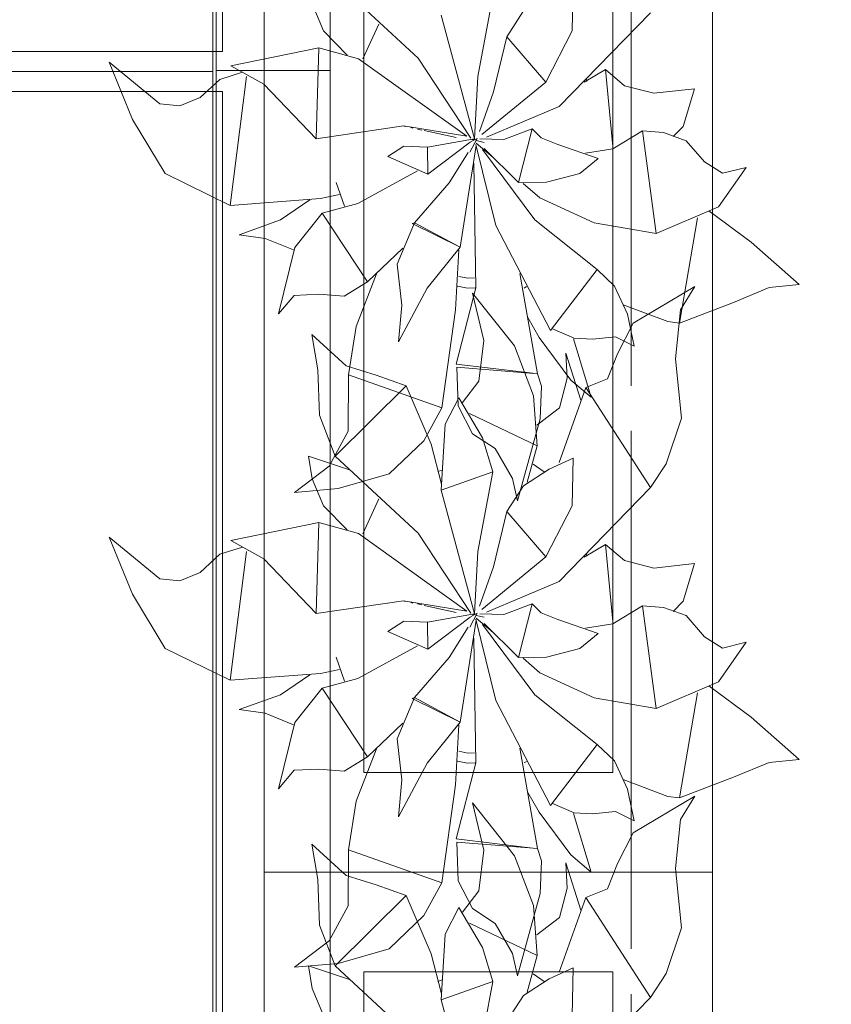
# Model space of a CAD drawing. Header units: millimetres. Extents: x 0 to 1184, y 0 to 836.
# Tile 163 of 241: x 942.35 to 950.49, y 490.56 to 500.43. Entities that reach past the tile are written whole.
import ezdxf
from ezdxf.xclip import XClip

# ---------------------------------------------------------------- set-up
doc = ezdxf.new("R2010")
doc.units = ezdxf.units.MM
doc.header["$MEASUREMENT"] = 0
doc.header["$XCLIPFRAME"] = 0
doc.linetypes.add('Штриховая', pattern=[5.644444, 2.822222, -2.822222])
for name, color, linetype in [('Интерьер - конструкции мебели', 7, 'Continuous'), ('Интерьер - Мебель', 7, 'Continuous'), ('Элемент Модели - Зона', 7, 'Continuous')]:
    doc.layers.add(name, color=color, linetype=linetype)

# ---------------------------------------------------------------- blocks, each defined once
blk = doc.blocks.new('Чертеж_4_4', base_point=(-278.4786, 89.5641))
at = {"layer": 'Интерьер - конструкции мебели', "color": 7, "linetype": 'Continuous', "lineweight": 15, "flags": 128}
for points in [[(939.384, 511.4544), (944.2865, 511.4544), (944.2865, 499.9098), (939.384, 499.9098)], [(944.3206, 511.4642), (945.4642, 511.4642), (945.4642, 499.9194), (944.3206, 499.9194)], [(939.384, 511.2544), (939.384, 500.1098), (944.384, 500.1098), (944.384, 511.2544)], [(939.384, 499.9098), (944.2865, 499.9098), (944.2865, 488.3652), (939.384, 488.3652)], [(944.3206, 499.9194), (945.4642, 499.9194), (945.4642, 488.3746), (944.3206, 488.3746)], [(939.384, 499.7098), (939.384, 488.5651), (944.384, 488.5651), (944.384, 499.7098)]]:
    blk.add_lwpolyline(points, close=True, dxfattribs=at)
at = {"layer": 'Интерьер - Мебель', "color": 7, "linetype": 'Continuous', "lineweight": 15}
for p, q in [((944.801, 506.8851), (944.801, 491.8851)), ((949.301, 491.8851), (949.301, 506.8851)), ((945.801, 505.8851), (945.801, 492.8851)), ((948.301, 492.8851), (948.301, 505.8851)), ((945.801, 492.8851), (948.301, 492.8851)), ((944.801, 491.8851), (944.801, 476.8851)), ((949.301, 491.8851), (944.801, 491.8851)), ((944.801, 491.8851), (949.301, 491.8851)), ((949.301, 476.8851), (949.301, 491.8851)), ((945.801, 490.8851), (945.801, 477.8851)), ((948.301, 490.8851), (945.801, 490.8851)), ((948.301, 477.8851), (948.301, 490.8851))]:
    blk.add_line(p, q, dxfattribs=at)
at = {"layer": 'Интерьер - Мебель', "color": 252, "linetype": 'Continuous', "lineweight": 5}
for p, q in [((945.5136, 500.8143), (946.3485, 500.0425)), ((945.5136, 500.8143), (946.3485, 500.0425)), ((947.8932, 500.3162), (947.9018, 500.7961)), ((947.8932, 500.3162), (947.9018, 500.7961)), ((945.2835, 500.5872), (945.3973, 500.3169)), ((945.2835, 500.5872), (945.3973, 500.3169)), ((946.9456, 499.859), (947.0951, 500.6567)), ((946.9456, 499.859), (947.0951, 500.6567)), ((947.2363, 500.2589), (947.4039, 500.5171)), ((947.2363, 500.2589), (947.4039, 500.5171)), ((947.763, 499.5586), (948.6766, 500.4991)), ((947.763, 499.5586), (948.6766, 500.4991)), ((946.5767, 500.4735), (946.9129, 499.235)), ((946.5767, 500.4735), (946.9129, 499.235)), ((945.3973, 500.3169), (945.6357, 500.0744)), ((945.3973, 500.3169), (945.6357, 500.0744)), ((945.7923, 500.0376), (945.952, 500.3853)), ((945.7923, 500.0376), (945.952, 500.3853)), ((947.6265, 499.8046), (947.8932, 500.3162)), ((947.6265, 499.8046), (947.8932, 500.3162)), ((947.1041, 499.7053), (947.2363, 500.2589)), ((947.1041, 499.7053), (947.2363, 500.2589)), ((947.2363, 500.2589), (947.6265, 499.8046)), ((947.2363, 500.2589), (947.6265, 499.8046)), ((944.4683, 499.968), (945.3498, 500.1483)), ((944.4683, 499.968), (945.3498, 500.1483)), ((945.3225, 499.2364), (945.3498, 500.1483)), ((945.3225, 499.2364), (945.3498, 500.1483)), ((945.3498, 500.1483), (945.7499, 500.038)), ((945.3498, 500.1483), (945.7499, 500.038)), ((943.2478, 500.0027), (943.4822, 499.4303)), ((943.2478, 500.0027), (943.7555, 499.5861)), ((943.2478, 500.0027), (943.4822, 499.4303)), ((943.2478, 500.0027), (943.7555, 499.5861)), ((945.7499, 500.038), (946.8368, 499.2617)), ((945.7499, 500.038), (946.8368, 499.2617)), ((946.3485, 500.0425), (946.8761, 499.2418)), ((946.3485, 500.0425), (946.8761, 499.2418)), ((944.3584, 499.8305), (944.5862, 499.9035)), ((944.3584, 499.8305), (944.5862, 499.9035)), ((944.4683, 499.968), (944.8004, 499.7847)), ((944.4683, 499.968), (944.8004, 499.7847)), ((948.0137, 499.8028), (948.2273, 499.929)), ((948.0137, 499.8028), (948.2273, 499.929)), ((948.2273, 499.929), (948.3, 499.1571)), ((948.2273, 499.929), (948.4153, 499.7678)), ((948.2273, 499.929), (948.3, 499.1571)), ((948.2273, 499.929), (948.4153, 499.7678)), ((944.1605, 499.6478), (944.3584, 499.8305)), ((944.1605, 499.6478), (944.3584, 499.8305)), ((944.4619, 498.5685), (944.6248, 499.8585)), ((944.4619, 498.5685), (944.6248, 499.8585)), ((946.9129, 499.235), (946.9456, 499.859)), ((946.9129, 499.235), (946.9456, 499.859)), ((946.9848, 499.2773), (947.6265, 499.8046)), ((946.9848, 499.2773), (947.6265, 499.8046)), ((948.0314, 499.8392), (948.04, 499.8112)), ((948.0314, 499.8392), (948.04, 499.8112)), ((944.8004, 499.7847), (945.3225, 499.2364)), ((944.8004, 499.7847), (945.3225, 499.2364)), ((946.9638, 499.3099), (947.1041, 499.7053)), ((946.9638, 499.3099), (947.1041, 499.7053)), ((948.4153, 499.7678), (948.7104, 499.692)), ((948.4153, 499.7678), (948.7104, 499.692)), ((948.7104, 499.692), (949.1189, 499.7377)), ((948.7104, 499.692), (949.1189, 499.7377)), ((949.0047, 499.3603), (949.1189, 499.7377)), ((949.0047, 499.3603), (949.1189, 499.7377)), ((943.9552, 499.5649), (944.1605, 499.6478)), ((943.9552, 499.5649), (944.1605, 499.6478)), ((943.7555, 499.5861), (943.9552, 499.5649)), ((943.7555, 499.5861), (943.9552, 499.5649)), ((947.0317, 499.2503), (947.763, 499.5586)), ((947.0317, 499.2503), (947.763, 499.5586)), ((943.4822, 499.4303), (943.8079, 498.8871)), ((943.4822, 499.4303), (943.8079, 498.8871)), ((945.3225, 499.2364), (946.2012, 499.3647)), ((945.3225, 499.2364), (946.2012, 499.3647)), ((946.2012, 499.3647), (946.8368, 499.2617)), ((946.2012, 499.3647), (946.8368, 499.2617)), ((946.2056, 499.3619), (946.2167, 499.3595)), ((946.2056, 499.3619), (946.2167, 499.3595)), ((946.2725, 499.3473), (946.2949, 499.3425)), ((946.2725, 499.3473), (946.2949, 499.3425)), ((946.3395, 499.3328), (946.3841, 499.323)), ((946.3395, 499.3328), (946.3841, 499.323)), ((946.4065, 499.3181), (946.7297, 499.2477)), ((946.4065, 499.3181), (946.7297, 499.2477)), ((947.2067, 499.2269), (947.4903, 499.3349)), ((947.2067, 499.2269), (947.4903, 499.3349)), ((947.3548, 498.7972), (947.4903, 499.3349)), ((947.3548, 498.7972), (947.4903, 499.3349)), ((947.4903, 499.3349), (947.5795, 499.2442)), ((947.4903, 499.3349), (947.5795, 499.2442)), ((948.3002, 499.1344), (948.5962, 499.3145)), ((948.3002, 499.1344), (948.5962, 499.3145)), ((948.5962, 499.3145), (948.7335, 498.2849)), ((948.5962, 499.3145), (948.809, 499.2975)), ((948.5962, 499.3145), (948.7335, 498.2849)), ((948.5962, 499.3145), (948.809, 499.2975)), ((948.9053, 499.2578), (949.0047, 499.3603)), ((948.9053, 499.2578), (949.0047, 499.3603)), ((946.442, 499.1522), (946.9129, 499.235)), ((946.442, 499.1522), (946.9129, 499.235)), ((946.8643, 499.1005), (946.9388, 499.2395)), ((946.8643, 499.1005), (946.9388, 499.2395)), ((946.8728, 499.2035), (946.9388, 499.2395)), ((946.8728, 499.2035), (946.9388, 499.2395)), ((946.8842, 499.23), (946.9069, 499.2245)), ((946.8842, 499.23), (946.9069, 499.2245)), ((946.9015, 499.2264), (946.9129, 499.235)), ((946.9015, 499.2264), (946.9129, 499.235)), ((946.9295, 499.219), (947.0086, 499.1999)), ((946.9295, 499.219), (947.0086, 499.1999)), ((946.9671, 499.2335), (947.2067, 499.2269)), ((946.9671, 499.2335), (947.2067, 499.2269)), ((947.5795, 499.2442), (947.747, 499.1786)), ((947.5795, 499.2442), (947.747, 499.1786)), ((948.809, 499.2975), (949.0355, 499.2167)), ((948.809, 499.2975), (949.0355, 499.2167)), ((949.0355, 499.2167), (949.2207, 499.0035)), ((949.0355, 499.2167), (949.2207, 499.0035)), ((946.0438, 499.0586), (946.2031, 499.1608)), ((946.0438, 499.0586), (946.2031, 499.1608)), ((946.2031, 499.1608), (946.442, 499.1522)), ((946.2031, 499.1608), (946.442, 499.1522)), ((946.442, 499.1522), (946.4445, 498.8803)), ((946.442, 499.1522), (946.4445, 498.8803)), ((946.4445, 498.8803), (946.8673, 499.2005)), ((946.4445, 498.8803), (946.8673, 499.2005)), ((946.7688, 498.1492), (946.9279, 499.1696)), ((946.7688, 498.1492), (946.9279, 499.1696)), ((946.9267, 499.1791), (947.1265, 498.3662)), ((946.9267, 499.1791), (947.1265, 498.3662)), ((946.9295, 499.1913), (947.0985, 499.0467)), ((946.9295, 499.1913), (947.0985, 499.0467)), ((946.9934, 499.1271), (947.5186, 498.4237)), ((946.9934, 499.1271), (947.5186, 498.4237)), ((947.0105, 499.1383), (947.3548, 498.7972)), ((947.0105, 499.1383), (947.3548, 498.7972)), ((947.747, 499.1786), (948.1539, 499.0364)), ((947.747, 499.1786), (948.1539, 499.0364)), ((948.0249, 499.0915), (948.3002, 499.1344)), ((948.0249, 499.0915), (948.3002, 499.1344)), ((946.0438, 499.0586), (946.4445, 498.8803)), ((946.0438, 499.0586), (946.4445, 498.8803)), ((946.658, 498.7954), (946.85, 499.099)), ((946.658, 498.7954), (946.85, 499.099)), ((947.9678, 498.8879), (948.1539, 499.0364)), ((947.9678, 498.8879), (948.1539, 499.0364)), ((945.7407, 498.5865), (946.3395, 498.9128)), ((945.7407, 498.5865), (946.3395, 498.9128)), ((946.905, 498.9911), (946.9263, 497.7418)), ((946.905, 498.9911), (946.9263, 497.7418)), ((949.2207, 499.0035), (949.3984, 498.89)), ((949.2207, 499.0035), (949.3984, 498.89)), ((949.359, 498.5536), (949.6366, 498.9494)), ((949.359, 498.5536), (949.6366, 498.9494)), ((949.3984, 498.89), (949.6366, 498.9494)), ((949.3984, 498.89), (949.6366, 498.9494)), ((943.8079, 498.8871), (944.4619, 498.5685)), ((943.8079, 498.8871), (944.4619, 498.5685)), ((947.6328, 498.8011), (947.9678, 498.8879)), ((947.6328, 498.8011), (947.9678, 498.8879)), ((945.5249, 498.7988), (945.607, 498.5603)), ((945.5249, 498.7988), (945.607, 498.5603)), ((946.3118, 498.3947), (946.658, 498.7954)), ((946.3118, 498.3947), (946.658, 498.7954)), ((947.3548, 498.7972), (947.6328, 498.8011)), ((947.3548, 498.7972), (947.6328, 498.8011)), ((947.3999, 498.7888), (947.5688, 498.6443)), ((947.3999, 498.7888), (947.5688, 498.6443)), ((944.4619, 498.5685), (945.3673, 498.6372)), ((944.4619, 498.5685), (945.3673, 498.6372)), ((944.967, 498.4237), (945.261, 498.6224)), ((944.967, 498.4237), (945.261, 498.6224)), ((945.3673, 498.6372), (945.5578, 498.6765)), ((945.3673, 498.6372), (945.5578, 498.6765)), ((947.5688, 498.6443), (948.111, 498.3921)), ((947.5688, 498.6443), (948.111, 498.3921)), ((945.3851, 498.4896), (945.7407, 498.5865)), ((945.3851, 498.4896), (945.7407, 498.5865)), ((948.7335, 498.2849), (949.359, 498.5536)), ((948.7335, 498.2849), (949.359, 498.5536)), ((949.2623, 498.5124), (949.6863, 498.1984)), ((949.2623, 498.5124), (949.6863, 498.1984)), ((944.553, 498.2739), (944.967, 498.4237)), ((944.553, 498.2739), (944.967, 498.4237)), ((945.1103, 498.1458), (945.3851, 498.4896)), ((945.1103, 498.1458), (945.3851, 498.4896)), ((945.3851, 498.4896), (945.8398, 497.8003)), ((945.3851, 498.4896), (945.8398, 497.8003)), ((947.5186, 498.4237), (948.1415, 497.9247)), ((947.5186, 498.4237), (948.1415, 497.9247)), ((948.9677, 497.3886), (949.1488, 498.4419)), ((948.9677, 497.3886), (949.1488, 498.4419)), ((946.1357, 497.9804), (946.3118, 498.3947)), ((946.1357, 497.9804), (946.3118, 498.3947)), ((946.2857, 498.3863), (946.3118, 498.3947)), ((946.2857, 498.3863), (946.3118, 498.3947)), ((946.2857, 498.3863), (946.7688, 498.1492)), ((946.2857, 498.3863), (946.7688, 498.1492)), ((946.3118, 498.3947), (946.7688, 498.1492)), ((946.3118, 498.3947), (946.7688, 498.1492)), ((947.1265, 498.3662), (947.673, 497.3144)), ((947.1265, 498.3662), (947.673, 497.3144)), ((948.111, 498.3921), (948.7335, 498.2849)), ((948.111, 498.3921), (948.7335, 498.2849)), ((944.553, 498.2739), (944.8118, 498.2376)), ((944.553, 498.2739), (944.8118, 498.2376)), ((944.8118, 498.2376), (945.0977, 498.1212)), ((944.8118, 498.2376), (945.0977, 498.1212)), ((944.9465, 497.4798), (945.1103, 498.1458)), ((944.9465, 497.4798), (945.1103, 498.1458)), ((945.8398, 497.8003), (946.1944, 498.1391)), ((945.8398, 497.8003), (946.1944, 498.1391)), ((946.439, 497.7368), (946.7688, 498.1492)), ((946.439, 497.7368), (946.7688, 498.1492)), ((946.7224, 497.5209), (946.7544, 498.121)), ((946.7224, 497.5209), (946.7544, 498.121)), ((949.6863, 498.1984), (950.1679, 497.7734)), ((949.6863, 498.1984), (950.1679, 497.7734)), ((946.1357, 497.9804), (946.1822, 497.5692)), ((946.1357, 497.9804), (946.1822, 497.5692)), ((947.673, 497.3144), (948.1416, 497.9247)), ((947.673, 497.3144), (948.1416, 497.9247)), ((948.1415, 497.9247), (948.3165, 497.7593)), ((948.1415, 497.9247), (948.3165, 497.7593)), ((945.7262, 497.3549), (945.9292, 497.8807)), ((945.7262, 497.3549), (945.9292, 497.8807)), ((946.7542, 497.8559), (946.8469, 497.8373)), ((946.7542, 497.8559), (946.8469, 497.8373)), ((946.8469, 497.8373), (946.9122, 497.8411)), ((946.8469, 497.8373), (946.9122, 497.8411)), ((947.368, 497.8865), (947.543, 496.8807)), ((947.368, 497.8865), (947.543, 496.8807)), ((945.6056, 497.6571), (945.8398, 497.8003)), ((945.6056, 497.6571), (945.8398, 497.8003)), ((946.1497, 497.2009), (946.439, 497.7368)), ((946.1497, 497.2009), (946.439, 497.7368)), ((946.7275, 496.9772), (946.9263, 497.7418)), ((946.7275, 496.9772), (946.9263, 497.7418)), ((946.7414, 497.7572), (946.8422, 497.737)), ((946.7414, 497.7572), (946.8422, 497.737)), ((946.8422, 497.737), (946.9201, 497.7415)), ((946.8422, 497.737), (946.9201, 497.7415)), ((947.4112, 497.7395), (947.4337, 497.7544)), ((947.4112, 497.7395), (947.4337, 497.7544)), ((948.3165, 497.7593), (948.4467, 497.4772)), ((948.3165, 497.7593), (948.4467, 497.4772)), ((948.504, 497.3877), (949.1221, 497.7563)), ((948.504, 497.3877), (949.1221, 497.7563)), ((948.9771, 497.5223), (949.1221, 497.7563)), ((948.9771, 497.5223), (949.1221, 497.7563)), ((949.5088, 497.5962), (949.8672, 497.7452)), ((949.5088, 497.5962), (949.8672, 497.7452)), ((949.8672, 497.7452), (950.1679, 497.7734)), ((949.8672, 497.7452), (950.1679, 497.7734)), ((944.9465, 497.4798), (945.1017, 497.6659)), ((944.9465, 497.4798), (945.1017, 497.6659)), ((945.1017, 497.6659), (945.3502, 497.6774)), ((945.1017, 497.6659), (945.3502, 497.6774)), ((945.3502, 497.6774), (945.6056, 497.6571)), ((945.3502, 497.6774), (945.6056, 497.6571)), ((946.8917, 497.6888), (947.0074, 497.2147)), ((946.8917, 497.6888), (947.3122, 497.159)), ((946.8917, 497.6888), (947.0074, 497.2147)), ((946.8917, 497.6888), (947.3122, 497.159)), ((946.1497, 497.2009), (946.1822, 497.5692)), ((946.1497, 497.2009), (946.1822, 497.5692)), ((948.4041, 497.5725), (948.853, 497.403)), ((948.4041, 497.5725), (948.853, 497.403)), ((948.9677, 497.3886), (949.5088, 497.5962)), ((948.9677, 497.3886), (949.5088, 497.5962)), ((946.5844, 496.5394), (946.7224, 497.5209)), ((946.5844, 496.5394), (946.7224, 497.5209)), ((947.4486, 497.4447), (947.5624, 497.2448)), ((947.4486, 497.4447), (947.5624, 497.2448)), ((948.4467, 497.4772), (948.5152, 497.1583)), ((948.4467, 497.4772), (948.5152, 497.1583)), ((948.9294, 497.0299), (948.9771, 497.5223)), ((948.9294, 497.0299), (948.9771, 497.5223)), ((945.649, 496.87), (945.7262, 497.3549)), ((945.649, 496.87), (945.7262, 497.3549)), ((947.6886, 497.3347), (947.9125, 497.2378)), ((947.6886, 497.3347), (947.9125, 497.2378)), ((948.3466, 497.0817), (948.504, 497.3877)), ((948.3466, 497.0817), (948.504, 497.3877)), ((948.853, 497.403), (948.9677, 497.3886)), ((948.853, 497.403), (948.9677, 497.3886)), ((945.2797, 497.2743), (945.3419, 496.9193)), ((945.2797, 497.2743), (945.6261, 496.9593)), ((945.2797, 497.2743), (945.3419, 496.9193)), ((945.2797, 497.2743), (945.6261, 496.9593)), ((947.5624, 497.2448), (947.8772, 496.8175)), ((947.5624, 497.2448), (947.8772, 496.8175)), ((947.9061, 497.2311), (948.0817, 496.6444)), ((947.9061, 497.2311), (948.0817, 496.6444)), ((947.9125, 497.2378), (948.0958, 497.2284)), ((947.9125, 497.2378), (948.0958, 497.2284)), ((948.0958, 497.2284), (948.3278, 497.2516)), ((948.0958, 497.2284), (948.3278, 497.2516)), ((948.3278, 497.2516), (948.5152, 497.1583)), ((948.3278, 497.2516), (948.5152, 497.1583)), ((946.9557, 496.8061), (947.0074, 497.2147)), ((946.9557, 496.8061), (947.0074, 497.2147)), ((947.3122, 497.159), (947.5034, 496.6579)), ((947.3122, 497.159), (947.5034, 496.6579)), ((947.8297, 497.0864), (947.8419, 496.8346)), ((947.8297, 497.0864), (947.9796, 496.6144)), ((947.8297, 497.0864), (947.8419, 496.8346)), ((947.8297, 497.0864), (947.9796, 496.6144)), ((948.2476, 496.8284), (948.3466, 497.0817)), ((948.2476, 496.8284), (948.3466, 497.0817)), ((945.6261, 496.9593), (945.9247, 496.8676)), ((945.6261, 496.9593), (945.9247, 496.8676)), ((946.7275, 496.9772), (947.4989, 496.8859)), ((946.7275, 496.9772), (947.4989, 496.8859)), ((946.7344, 496.9453), (946.7478, 496.5576)), ((946.7344, 496.9453), (947.543, 496.8807)), ((946.7344, 496.9453), (946.7478, 496.5576)), ((946.7344, 496.9453), (947.543, 496.8807)), ((948.9294, 497.0299), (948.9874, 496.435)), ((948.9294, 497.0299), (948.9874, 496.435)), ((945.3419, 496.9193), (945.356, 496.4637)), ((945.3419, 496.9193), (945.356, 496.4637)), ((945.6445, 496.3062), (945.649, 496.87)), ((945.6445, 496.3062), (945.649, 496.87)), ((945.649, 496.87), (946.5844, 496.5394)), ((945.649, 496.87), (946.5844, 496.5394)), ((945.9247, 496.8676), (946.2266, 496.7599)), ((945.9247, 496.8676), (946.2266, 496.7599)), ((947.543, 496.8807), (947.5834, 496.7574)), ((947.543, 496.8807), (947.5834, 496.7574)), ((947.7662, 496.5377), (947.8419, 496.8346)), ((947.7662, 496.5377), (947.8419, 496.8346)), ((945.5136, 496.0541), (946.2266, 496.7599)), ((945.5136, 496.0541), (946.2266, 496.7599)), ((946.2266, 496.7599), (946.4775, 496.1757)), ((946.2266, 496.7599), (946.4775, 496.1757)), ((946.7924, 496.5924), (946.9557, 496.8061)), ((946.7924, 496.5924), (946.9557, 496.8061)), ((947.5701, 496.4293), (947.5834, 496.7574)), ((947.5701, 496.4293), (947.5834, 496.7574)), ((947.7608, 495.9915), (948.0293, 496.7413)), ((947.7608, 495.9915), (948.0293, 496.7413)), ((947.8772, 496.8175), (948.0817, 496.6444)), ((947.8772, 496.8175), (948.0817, 496.6444)), ((948.0293, 496.7413), (948.2476, 496.8284)), ((948.0293, 496.7413), (948.2476, 496.8284)), ((948.0293, 496.7413), (948.6766, 495.7389)), ((948.0293, 496.7413), (948.6766, 495.7389)), ((946.6163, 496.3735), (946.7544, 496.6394)), ((946.6163, 496.3735), (946.7544, 496.6394)), ((946.7544, 496.6394), (946.9938, 496.2389)), ((946.7544, 496.6394), (946.9938, 496.2389)), ((947.5034, 496.6579), (947.5408, 496.1587)), ((947.5034, 496.6579), (947.5408, 496.1587)), ((946.4044, 496.209), (946.5844, 496.5394)), ((946.4044, 496.209), (946.5844, 496.5394)), ((946.7478, 496.5576), (946.8911, 496.2798)), ((946.7478, 496.5576), (946.8911, 496.2798)), ((947.537, 496.364), (947.7662, 496.5377)), ((947.537, 496.364), (947.7662, 496.5377)), ((945.356, 496.4637), (945.5136, 496.0541)), ((945.356, 496.4637), (945.5136, 496.0541)), ((946.8618, 496.4816), (947.5408, 496.1587)), ((946.8618, 496.4816), (947.5408, 496.1587)), ((946.5767, 495.7133), (946.6163, 496.3735)), ((946.5767, 495.7133), (946.6163, 496.3735)), ((947.3423, 495.6065), (947.5701, 496.4293)), ((947.3423, 495.6065), (947.5701, 496.4293)), ((948.8347, 495.977), (948.9874, 496.435)), ((948.8347, 495.977), (948.9874, 496.435)), ((945.4548, 495.9557), (945.6445, 496.3062)), ((945.4548, 495.9557), (945.6445, 496.3062)), ((946.8911, 496.2798), (947.1182, 496.1311)), ((946.8911, 496.2798), (947.1182, 496.1311)), ((946.0575, 495.8762), (946.4044, 496.209)), ((946.0575, 495.8762), (946.4044, 496.209)), ((946.4775, 496.1757), (946.5803, 495.7736)), ((946.4775, 496.1757), (946.5803, 495.7736)), ((946.9938, 496.2389), (947.0951, 495.8965)), ((946.9938, 496.2389), (947.0951, 495.8965)), ((947.439, 495.7922), (947.5408, 496.1587)), ((947.439, 495.7922), (947.5408, 496.1587)), ((945.2487, 496.0544), (945.2835, 495.827)), ((945.2487, 496.0544), (945.6586, 495.9166)), ((945.2487, 496.0544), (945.2835, 495.827)), ((945.2487, 496.0544), (945.6586, 495.9166)), ((945.5136, 496.0541), (946.3485, 495.2823)), ((945.5136, 496.0541), (946.3485, 495.2823)), ((947.1182, 496.1311), (947.2944, 495.8297)), ((947.1182, 496.1311), (947.2944, 495.8297)), ((945.1073, 495.6909), (945.4548, 495.9557)), ((945.1073, 495.6909), (945.4548, 495.9557)), ((947.5003, 495.9752), (947.6119, 495.8978)), ((947.5003, 495.9752), (947.6119, 495.8978)), ((947.6608, 495.9245), (947.9018, 496.0358)), ((947.6608, 495.9245), (947.9018, 496.0358)), ((947.8932, 495.5559), (947.9018, 496.0358)), ((947.8932, 495.5559), (947.9018, 496.0358)), ((948.6766, 495.7389), (948.8347, 495.977)), ((948.6766, 495.7389), (948.8347, 495.977)), ((945.5453, 495.7291), (946.0575, 495.8762)), ((945.5453, 495.7291), (946.0575, 495.8762)), ((946.5444, 495.8994), (946.588, 495.9133)), ((946.5444, 495.8994), (946.588, 495.9133)), ((946.5767, 495.7133), (947.0951, 495.8965)), ((946.5767, 495.7133), (947.0951, 495.8965)), ((946.9456, 495.0988), (947.0951, 495.8965)), ((946.9456, 495.0988), (947.0951, 495.8965)), ((947.4039, 495.7569), (947.6608, 495.9245)), ((947.4039, 495.7569), (947.6608, 495.9245)), ((945.2835, 495.827), (945.3973, 495.5567)), ((945.2835, 495.827), (945.3973, 495.5567)), ((947.2363, 495.4987), (947.4039, 495.7569)), ((947.2363, 495.4987), (947.4039, 495.7569)), ((947.2944, 495.8297), (947.3423, 495.6065)), ((947.2944, 495.8297), (947.3423, 495.6065)), ((945.1073, 495.6909), (945.5453, 495.7291)), ((945.1073, 495.6909), (945.5453, 495.7291)), ((946.5767, 495.7133), (946.9129, 494.4748)), ((946.5767, 495.7133), (946.9129, 494.4748)), ((947.763, 494.7984), (948.6766, 495.7389)), ((947.763, 494.7984), (948.6766, 495.7389)), ((945.3973, 495.5567), (945.6357, 495.3142)), ((945.3973, 495.5567), (945.6357, 495.3142)), ((945.7923, 495.2774), (945.952, 495.6251)), ((945.7923, 495.2774), (945.952, 495.6251)), ((947.6265, 495.0444), (947.8932, 495.5559)), ((947.6265, 495.0444), (947.8932, 495.5559)), ((947.1041, 494.9451), (947.2363, 495.4987)), ((947.1041, 494.9451), (947.2363, 495.4987)), ((947.2363, 495.4987), (947.6265, 495.0444)), ((947.2363, 495.4987), (947.6265, 495.0444)), ((944.4683, 495.2077), (945.3498, 495.3881)), ((944.4683, 495.2077), (945.3498, 495.3881)), ((945.3225, 494.4761), (945.3498, 495.3881)), ((945.3225, 494.4761), (945.3498, 495.3881)), ((945.3498, 495.3881), (945.7499, 495.2778)), ((945.3498, 495.3881), (945.7499, 495.2778)), ((945.7499, 495.2778), (946.8368, 494.5015)), ((945.7499, 495.2778), (946.8368, 494.5015)), ((946.3485, 495.2823), (946.8761, 494.4816)), ((946.3485, 495.2823), (946.8761, 494.4816)), ((943.2478, 495.2425), (943.4822, 494.6701)), ((943.2478, 495.2425), (943.7555, 494.8259)), ((943.2478, 495.2425), (943.4822, 494.6701)), ((943.2478, 495.2425), (943.7555, 494.8259)), ((944.4683, 495.2077), (944.8004, 495.0245)), ((944.4683, 495.2077), (944.8004, 495.0245)), ((948.0137, 495.0426), (948.2273, 495.1688)), ((948.0137, 495.0426), (948.2273, 495.1688)), ((948.2273, 495.1688), (948.3, 494.3968)), ((948.2273, 495.1688), (948.4153, 495.0075)), ((948.2273, 495.1688), (948.3, 494.3968)), ((948.2273, 495.1688), (948.4153, 495.0075)), ((944.1605, 494.8876), (944.3584, 495.0703)), ((944.1605, 494.8876), (944.3584, 495.0703)), ((944.3584, 495.0703), (944.5862, 495.1433)), ((944.3584, 495.0703), (944.5862, 495.1433)), ((944.4619, 493.8083), (944.6248, 495.0983)), ((944.4619, 493.8083), (944.6248, 495.0983)), ((946.9129, 494.4748), (946.9456, 495.0988)), ((946.9129, 494.4748), (946.9456, 495.0988)), ((948.0314, 495.079), (948.04, 495.051)), ((948.0314, 495.079), (948.04, 495.051)), ((944.8004, 495.0245), (945.3225, 494.4761)), ((944.8004, 495.0245), (945.3225, 494.4761)), ((946.9848, 494.5171), (947.6265, 495.0444)), ((946.9848, 494.5171), (947.6265, 495.0444)), ((948.4153, 495.0075), (948.7104, 494.9317)), ((948.4153, 495.0075), (948.7104, 494.9317)), ((948.7104, 494.9317), (949.1189, 494.9775)), ((948.7104, 494.9317), (949.1189, 494.9775)), ((949.0047, 494.6001), (949.1189, 494.9775)), ((949.0047, 494.6001), (949.1189, 494.9775)), ((943.9552, 494.8047), (944.1605, 494.8876)), ((943.9552, 494.8047), (944.1605, 494.8876)), ((946.9638, 494.5497), (947.1041, 494.9451)), ((946.9638, 494.5497), (947.1041, 494.9451)), ((943.7555, 494.8259), (943.9552, 494.8047)), ((943.7555, 494.8259), (943.9552, 494.8047)), ((947.0317, 494.4901), (947.763, 494.7984)), ((947.0317, 494.4901), (947.763, 494.7984)), ((943.4822, 494.6701), (943.8079, 494.1269)), ((943.4822, 494.6701), (943.8079, 494.1269)), ((945.3225, 494.4761), (946.2012, 494.6045)), ((945.3225, 494.4761), (946.2012, 494.6045)), ((946.2012, 494.6045), (946.8368, 494.5015)), ((946.2012, 494.6045), (946.8368, 494.5015)), ((946.2056, 494.6017), (946.2167, 494.5993)), ((946.2056, 494.6017), (946.2167, 494.5993)), ((946.2725, 494.5871), (946.2949, 494.5823)), ((946.2725, 494.5871), (946.2949, 494.5823)), ((946.3395, 494.5725), (946.3841, 494.5628)), ((946.3395, 494.5725), (946.3841, 494.5628)), ((947.2067, 494.4667), (947.4903, 494.5747)), ((947.2067, 494.4667), (947.4903, 494.5747)), ((947.3548, 494.037), (947.4903, 494.5747)), ((947.3548, 494.037), (947.4903, 494.5747)), ((947.4903, 494.5747), (947.5795, 494.484)), ((947.4903, 494.5747), (947.5795, 494.484)), ((948.9053, 494.4976), (949.0047, 494.6001)), ((948.9053, 494.4976), (949.0047, 494.6001)), ((946.4065, 494.5579), (946.7297, 494.4874)), ((946.4065, 494.5579), (946.7297, 494.4874)), ((946.442, 494.392), (946.9129, 494.4748)), ((946.442, 494.392), (946.9129, 494.4748)), ((946.8643, 494.3403), (946.9388, 494.4793)), ((946.8643, 494.3403), (946.9388, 494.4793)), ((946.8728, 494.4433), (946.9388, 494.4793)), ((946.8728, 494.4433), (946.9388, 494.4793)), ((946.8842, 494.4697), (946.9069, 494.4643)), ((946.8842, 494.4697), (946.9069, 494.4643)), ((946.9015, 494.4662), (946.9129, 494.4748)), ((946.9015, 494.4662), (946.9129, 494.4748)), ((946.9671, 494.4733), (947.2067, 494.4667)), ((946.9671, 494.4733), (947.2067, 494.4667)), ((947.5795, 494.484), (947.747, 494.4184)), ((947.5795, 494.484), (947.747, 494.4184)), ((948.3002, 494.3742), (948.5962, 494.5543)), ((948.3002, 494.3742), (948.5962, 494.5543)), ((948.5962, 494.5543), (948.7335, 493.5247)), ((948.5962, 494.5543), (948.809, 494.5373)), ((948.5962, 494.5543), (948.7335, 493.5247)), ((948.5962, 494.5543), (948.809, 494.5373)), ((948.809, 494.5373), (949.0355, 494.4565)), ((948.809, 494.5373), (949.0355, 494.4565)), ((946.0438, 494.2984), (946.2031, 494.4006)), ((946.0438, 494.2984), (946.2031, 494.4006)), ((946.2031, 494.4006), (946.442, 494.392)), ((946.2031, 494.4006), (946.442, 494.392)), ((946.442, 494.392), (946.4445, 494.1201)), ((946.442, 494.392), (946.4445, 494.1201)), ((946.4445, 494.1201), (946.8673, 494.4403)), ((946.4445, 494.1201), (946.8673, 494.4403)), ((946.7688, 493.389), (946.9279, 494.4094)), ((946.7688, 493.389), (946.9279, 494.4094)), ((946.9267, 494.4189), (947.1265, 493.606)), ((946.9267, 494.4189), (947.1265, 493.606)), ((946.9295, 494.4588), (947.0086, 494.4397)), ((946.9295, 494.4588), (947.0086, 494.4397)), ((946.9295, 494.431), (947.0985, 494.2865)), ((946.9295, 494.431), (947.0985, 494.2865)), ((946.9934, 494.3669), (947.5186, 493.6635)), ((946.9934, 494.3669), (947.5186, 493.6635)), ((947.0105, 494.3781), (947.3548, 494.037)), ((947.0105, 494.3781), (947.3548, 494.037)), ((947.747, 494.4184), (948.1539, 494.2762)), ((947.747, 494.4184), (948.1539, 494.2762)), ((948.0249, 494.3313), (948.3002, 494.3742)), ((948.0249, 494.3313), (948.3002, 494.3742)), ((949.0355, 494.4565), (949.2207, 494.2433)), ((949.0355, 494.4565), (949.2207, 494.2433)), ((946.0438, 494.2984), (946.4445, 494.1201)), ((946.0438, 494.2984), (946.4445, 494.1201)), ((946.658, 494.0352), (946.85, 494.3388)), ((946.658, 494.0352), (946.85, 494.3388)), ((947.9678, 494.1277), (948.1539, 494.2762)), ((947.9678, 494.1277), (948.1539, 494.2762)), ((946.905, 494.2309), (946.9263, 492.9816)), ((946.905, 494.2309), (946.9263, 492.9816)), ((949.2207, 494.2433), (949.3984, 494.1298)), ((949.2207, 494.2433), (949.3984, 494.1298)), ((949.359, 493.7934), (949.6366, 494.1892)), ((949.359, 493.7934), (949.6366, 494.1892)), ((949.3984, 494.1298), (949.6366, 494.1892)), ((949.3984, 494.1298), (949.6366, 494.1892)), ((943.8079, 494.1269), (944.4619, 493.8083)), ((943.8079, 494.1269), (944.4619, 493.8083)), ((945.7407, 493.8263), (946.3395, 494.1526)), ((945.7407, 493.8263), (946.3395, 494.1526)), ((947.6328, 494.0409), (947.9678, 494.1277)), ((947.6328, 494.0409), (947.9678, 494.1277)), ((945.5249, 494.0386), (945.607, 493.8001)), ((945.5249, 494.0386), (945.607, 493.8001)), ((946.3118, 493.6345), (946.658, 494.0352)), ((946.3118, 493.6345), (946.658, 494.0352)), ((947.3548, 494.037), (947.6328, 494.0409)), ((947.3548, 494.037), (947.6328, 494.0409)), ((947.3999, 494.0286), (947.5688, 493.8841)), ((947.3999, 494.0286), (947.5688, 493.8841)), ((944.4619, 493.8083), (945.3673, 493.877)), ((944.4619, 493.8083), (945.3673, 493.877)), ((945.3673, 493.877), (945.5578, 493.9163)), ((945.3673, 493.877), (945.5578, 493.9163)), ((947.5688, 493.8841), (948.111, 493.6319)), ((947.5688, 493.8841), (948.111, 493.6319)), ((944.967, 493.6635), (945.261, 493.8622)), ((944.967, 493.6635), (945.261, 493.8622)), ((945.3851, 493.7294), (945.7407, 493.8263)), ((945.3851, 493.7294), (945.7407, 493.8263)), ((948.7335, 493.5247), (949.359, 493.7934)), ((948.7335, 493.5247), (949.359, 493.7934)), ((945.1103, 493.3856), (945.3851, 493.7294)), ((945.1103, 493.3856), (945.3851, 493.7294)), ((945.3851, 493.7294), (945.8398, 493.0401)), ((945.3851, 493.7294), (945.8398, 493.0401)), ((948.9677, 492.6284), (949.1488, 493.6817)), ((948.9677, 492.6284), (949.1488, 493.6817)), ((949.2623, 493.7522), (949.6863, 493.4382)), ((949.2623, 493.7522), (949.6863, 493.4382)), ((944.553, 493.5137), (944.967, 493.6635)), ((944.553, 493.5137), (944.967, 493.6635)), ((946.1357, 493.2202), (946.3118, 493.6345)), ((946.1357, 493.2202), (946.3118, 493.6345)), ((946.2857, 493.6261), (946.3118, 493.6345)), ((946.2857, 493.6261), (946.3118, 493.6345)), ((946.2857, 493.6261), (946.7688, 493.389)), ((946.2857, 493.6261), (946.7688, 493.389)), ((946.3118, 493.6345), (946.7688, 493.389)), ((946.3118, 493.6345), (946.7688, 493.389)), ((947.1265, 493.606), (947.673, 492.5542)), ((947.1265, 493.606), (947.673, 492.5542)), ((947.5186, 493.6635), (948.1415, 493.1645)), ((947.5186, 493.6635), (948.1415, 493.1645)), ((948.111, 493.6319), (948.7335, 493.5247)), ((948.111, 493.6319), (948.7335, 493.5247)), ((944.553, 493.5137), (944.8118, 493.4774)), ((944.553, 493.5137), (944.8118, 493.4774)), ((944.8118, 493.4774), (945.0977, 493.361)), ((944.8118, 493.4774), (945.0977, 493.361)), ((944.9465, 492.7196), (945.1103, 493.3856)), ((944.9465, 492.7196), (945.1103, 493.3856)), ((945.8398, 493.0401), (946.1944, 493.3789)), ((945.8398, 493.0401), (946.1944, 493.3789)), ((946.439, 492.9766), (946.7688, 493.389)), ((946.439, 492.9766), (946.7688, 493.389)), ((949.6863, 493.4382), (950.1679, 493.0132)), ((949.6863, 493.4382), (950.1679, 493.0132)), ((946.7224, 492.7607), (946.7544, 493.3607)), ((946.7224, 492.7607), (946.7544, 493.3607)), ((946.1357, 493.2202), (946.1822, 492.809)), ((946.1357, 493.2202), (946.1822, 492.809)), ((945.7262, 492.5947), (945.9292, 493.1205)), ((945.7262, 492.5947), (945.9292, 493.1205)), ((946.7542, 493.0957), (946.8469, 493.0771)), ((946.7542, 493.0957), (946.8469, 493.0771)), ((947.368, 493.1263), (947.543, 492.1205)), ((947.368, 493.1263), (947.543, 492.1205)), ((947.673, 492.5542), (948.1416, 493.1645)), ((947.673, 492.5542), (948.1416, 493.1645)), ((948.1415, 493.1645), (948.3165, 492.999)), ((948.1415, 493.1645), (948.3165, 492.999)), ((945.6056, 492.8968), (945.8398, 493.0401)), ((945.6056, 492.8968), (945.8398, 493.0401)), ((946.7414, 492.997), (946.8422, 492.9768)), ((946.7414, 492.997), (946.8422, 492.9768)), ((946.8469, 493.0771), (946.9122, 493.0809)), ((946.8469, 493.0771), (946.9122, 493.0809)), ((947.4112, 492.9793), (947.4337, 492.9942)), ((947.4112, 492.9793), (947.4337, 492.9942)), ((948.3165, 492.999), (948.4467, 492.717)), ((948.3165, 492.999), (948.4467, 492.717)), ((949.5088, 492.836), (949.8672, 492.9849)), ((949.5088, 492.836), (949.8672, 492.9849)), ((949.8672, 492.9849), (950.1679, 493.0132)), ((949.8672, 492.9849), (950.1679, 493.0132)), ((944.9465, 492.7196), (945.1017, 492.9057)), ((944.9465, 492.7196), (945.1017, 492.9057)), ((945.1017, 492.9057), (945.3502, 492.9172)), ((945.1017, 492.9057), (945.3502, 492.9172)), ((945.3502, 492.9172), (945.6056, 492.8968)), ((945.3502, 492.9172), (945.6056, 492.8968)), ((946.1497, 492.4407), (946.439, 492.9766)), ((946.1497, 492.4407), (946.439, 492.9766)), ((946.7275, 492.217), (946.9263, 492.9816)), ((946.7275, 492.217), (946.9263, 492.9816)), ((946.8422, 492.9768), (946.9201, 492.9813)), ((946.8422, 492.9768), (946.9201, 492.9813)), ((946.1497, 492.4407), (946.1822, 492.809)), ((946.1497, 492.4407), (946.1822, 492.809)), ((948.4041, 492.8123), (948.853, 492.6428)), ((948.4041, 492.8123), (948.853, 492.6428)), ((948.9677, 492.6284), (949.5088, 492.836)), ((948.9677, 492.6284), (949.5088, 492.836)), ((946.5844, 491.7791), (946.7224, 492.7607)), ((946.5844, 491.7791), (946.7224, 492.7607)), ((948.4467, 492.717), (948.5152, 492.3981)), ((948.4467, 492.717), (948.5152, 492.3981)), ((945.649, 492.1098), (945.7262, 492.5947)), ((945.649, 492.1098), (945.7262, 492.5947)), ((947.4486, 492.6845), (947.5624, 492.4846)), ((947.4486, 492.6845), (947.5624, 492.4846)), ((948.504, 492.2784), (949.1221, 492.6469)), ((948.504, 492.2784), (949.1221, 492.6469)), ((948.853, 492.6428), (948.9677, 492.6284)), ((948.853, 492.6428), (948.9677, 492.6284)), ((948.9771, 492.413), (949.1221, 492.6469)), ((948.9771, 492.413), (949.1221, 492.6469)), ((946.8917, 492.5795), (947.0074, 492.1053)), ((946.8917, 492.5795), (947.3122, 492.0497)), ((946.8917, 492.5795), (947.0074, 492.1053)), ((946.8917, 492.5795), (947.3122, 492.0497)), ((947.6886, 492.5745), (947.9125, 492.4776)), ((947.6886, 492.5745), (947.9125, 492.4776)), ((948.0958, 492.4682), (948.3278, 492.4914)), ((948.0958, 492.4682), (948.3278, 492.4914)), ((948.3278, 492.4914), (948.5152, 492.3981)), ((948.3278, 492.4914), (948.5152, 492.3981)), ((947.5624, 492.4846), (947.8772, 492.0573)), ((947.5624, 492.4846), (947.8772, 492.0573)), ((947.9061, 492.4709), (948.0817, 491.8842)), ((947.9061, 492.4709), (948.0817, 491.8842)), ((947.9125, 492.4776), (948.0958, 492.4682)), ((947.9125, 492.4776), (948.0958, 492.4682)), ((948.9294, 491.9206), (948.9771, 492.413)), ((948.9294, 491.9206), (948.9771, 492.413)), ((946.7275, 492.217), (947.4989, 492.1257)), ((946.7275, 492.217), (947.4989, 492.1257)), ((948.3466, 491.9723), (948.504, 492.2784)), ((948.3466, 491.9723), (948.504, 492.2784)), ((945.2797, 492.1649), (945.3419, 491.81)), ((945.2797, 492.1649), (945.6261, 491.85)), ((945.2797, 492.1649), (945.3419, 491.81)), ((945.2797, 492.1649), (945.6261, 491.85)), ((945.6445, 491.546), (945.649, 492.1098)), ((945.6445, 491.546), (945.649, 492.1098)), ((945.649, 492.1098), (946.5844, 491.7791)), ((945.649, 492.1098), (946.5844, 491.7791)), ((946.7344, 492.1851), (946.7478, 491.7974)), ((946.7344, 492.1851), (947.543, 492.1205)), ((946.7344, 492.1851), (946.7478, 491.7974)), ((946.7344, 492.1851), (947.543, 492.1205)), ((946.9557, 491.6968), (947.0074, 492.1053)), ((946.9557, 491.6968), (947.0074, 492.1053)), ((947.543, 492.1205), (947.5834, 491.9971)), ((947.543, 492.1205), (947.5834, 491.9971)), ((947.3122, 492.0497), (947.5034, 491.5486)), ((947.3122, 492.0497), (947.5034, 491.5486)), ((947.5701, 491.6691), (947.5834, 491.9971)), ((947.5701, 491.6691), (947.5834, 491.9971)), ((947.8772, 492.0573), (948.0817, 491.8842)), ((947.8772, 492.0573), (948.0817, 491.8842)), ((947.8297, 491.977), (947.8419, 491.7253)), ((947.8297, 491.977), (947.9796, 491.5051)), ((947.8297, 491.977), (947.8419, 491.7253)), ((947.8297, 491.977), (947.9796, 491.5051)), ((948.2476, 491.719), (948.3466, 491.9723)), ((948.2476, 491.719), (948.3466, 491.9723)), ((948.9294, 491.9206), (948.9874, 491.3256)), ((948.9294, 491.9206), (948.9874, 491.3256)), ((945.3419, 491.81), (945.356, 491.3544)), ((945.3419, 491.81), (945.356, 491.3544)), ((945.6261, 491.85), (945.9247, 491.7582)), ((945.6261, 491.85), (945.9247, 491.7582)), ((945.9247, 491.7582), (946.2266, 491.6505)), ((945.9247, 491.7582), (946.2266, 491.6505)), ((946.4044, 491.4488), (946.5844, 491.7791)), ((946.4044, 491.4488), (946.5844, 491.7791)), ((946.7478, 491.7974), (946.8911, 491.5196)), ((946.7478, 491.7974), (946.8911, 491.5196)), ((947.7662, 491.4284), (947.8419, 491.7253)), ((947.7662, 491.4284), (947.8419, 491.7253)), ((948.0293, 491.632), (948.2476, 491.719)), ((948.0293, 491.632), (948.2476, 491.719)), ((945.5136, 490.9448), (946.2266, 491.6505)), ((945.5136, 490.9448), (946.2266, 491.6505)), ((946.2266, 491.6505), (946.4775, 491.0663)), ((946.2266, 491.6505), (946.4775, 491.0663)), ((946.7924, 491.483), (946.9557, 491.6968)), ((946.7924, 491.483), (946.9557, 491.6968)), ((947.3423, 490.8462), (947.5701, 491.6691)), ((947.3423, 490.8462), (947.5701, 491.6691)), ((947.7608, 490.8822), (948.0293, 491.632)), ((947.7608, 490.8822), (948.0293, 491.632)), ((948.0293, 491.632), (948.6766, 490.6296)), ((948.0293, 491.632), (948.6766, 490.6296)), ((945.4548, 491.1955), (945.6445, 491.546)), ((945.4548, 491.1955), (945.6445, 491.546)), ((946.6163, 491.2642), (946.7544, 491.53)), ((946.6163, 491.2642), (946.7544, 491.53)), ((946.7544, 491.53), (946.9938, 491.1296)), ((946.7544, 491.53), (946.9938, 491.1296)), ((946.8911, 491.5196), (947.1182, 491.3708)), ((946.8911, 491.5196), (947.1182, 491.3708)), ((947.5034, 491.5486), (947.5408, 491.0494)), ((947.5034, 491.5486), (947.5408, 491.0494)), ((946.0575, 491.116), (946.4044, 491.4488)), ((946.0575, 491.116), (946.4044, 491.4488)), ((947.537, 491.2547), (947.7662, 491.4284)), ((947.537, 491.2547), (947.7662, 491.4284)), ((945.356, 491.3544), (945.5136, 490.9448)), ((945.356, 491.3544), (945.5136, 490.9448)), ((946.8618, 491.3723), (947.5408, 491.0494)), ((946.8618, 491.3723), (947.5408, 491.0494)), ((947.1182, 491.3708), (947.2944, 491.0695)), ((947.1182, 491.3708), (947.2944, 491.0695)), ((948.8347, 490.8677), (948.9874, 491.3256)), ((948.8347, 490.8677), (948.9874, 491.3256)), ((946.5767, 490.6039), (946.6163, 491.2642)), ((946.5767, 490.6039), (946.6163, 491.2642)), ((945.1073, 490.9307), (945.4548, 491.1955)), ((945.1073, 490.9307), (945.4548, 491.1955)), ((945.5453, 490.9688), (946.0575, 491.116)), ((945.5453, 490.9688), (946.0575, 491.116)), ((946.9938, 491.1296), (947.0951, 490.7872)), ((946.9938, 491.1296), (947.0951, 490.7872)), ((946.4775, 491.0663), (946.5803, 490.6642)), ((946.4775, 491.0663), (946.5803, 490.6642)), ((947.2944, 491.0695), (947.3423, 490.8462)), ((947.2944, 491.0695), (947.3423, 490.8462)), ((947.439, 490.6829), (947.5408, 491.0494)), ((947.439, 490.6829), (947.5408, 491.0494)), ((945.1073, 490.9307), (945.5453, 490.9688)), ((945.1073, 490.9307), (945.5453, 490.9688)), ((945.2487, 490.9451), (945.2835, 490.7176)), ((945.2487, 490.9451), (945.6586, 490.8073)), ((945.2487, 490.9451), (945.2835, 490.7176)), ((945.2487, 490.9451), (945.6586, 490.8073)), ((945.5136, 490.9448), (946.3485, 490.1729)), ((945.5136, 490.9448), (946.3485, 490.1729)), ((947.6608, 490.8151), (947.9018, 490.9265)), ((947.6608, 490.8151), (947.9018, 490.9265)), ((947.8932, 490.4466), (947.9018, 490.9265)), ((947.8932, 490.4466), (947.9018, 490.9265)), ((947.4039, 490.6476), (947.6608, 490.8151)), ((947.4039, 490.6476), (947.6608, 490.8151)), ((947.5003, 490.8658), (947.6119, 490.7885)), ((947.5003, 490.8658), (947.6119, 490.7885)), ((948.6766, 490.6296), (948.8347, 490.8677)), ((948.6766, 490.6296), (948.8347, 490.8677)), ((945.2835, 490.7176), (945.3973, 490.4474)), ((945.2835, 490.7176), (945.3973, 490.4474)), ((946.5444, 490.79), (946.588, 490.804)), ((946.5444, 490.79), (946.588, 490.804)), ((946.5767, 490.6039), (947.0951, 490.7872)), ((946.5767, 490.6039), (947.0951, 490.7872)), ((946.9456, 489.9894), (947.0951, 490.7872)), ((946.9456, 489.9894), (947.0951, 490.7872)), ((947.2363, 490.3894), (947.4039, 490.6476)), ((947.2363, 490.3894), (947.4039, 490.6476)), ((947.763, 489.6891), (948.6766, 490.6296)), ((947.763, 489.6891), (948.6766, 490.6296)), ((946.5767, 490.6039), (946.9129, 489.3654)), ((946.5767, 490.6039), (946.9129, 489.3654))]:
    blk.add_line(p, q, dxfattribs=at)
at = {"layer": 'Элемент Модели - Зона', "color": 7, "linetype": 'Штриховая', "lineweight": 15, "flags": 128}
for points in [[(923.9101, 461.6153), (930.0214, 461.6153), (948.4847, 461.6153), (948.4847, 485.3452), (948.4847, 517.0873), (948.4847, 539.5641), (923.9101, 539.5641)], [(964.8463, 517.0873), (948.4847, 517.0873), (948.4847, 485.3452), (964.8463, 485.3452)]]:
    blk.add_lwpolyline(points, close=True, dxfattribs=at)

msp = doc.modelspace()

# ---------------------------------------------------------------- block references
at = {"color": 161, "linetype": 'Continuous', "lineweight": 40, "true_color": 0x83aefe}
ref = msp.add_blockref('Чертеж_4_4', (-278.4786, 89.5641), dxfattribs=at)
XClip(ref).set_block_clipping_path([(57.3201676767, 151.7660533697), (1181.0522393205, 828.727105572)])

doc.saveas('drawing.dxf')
